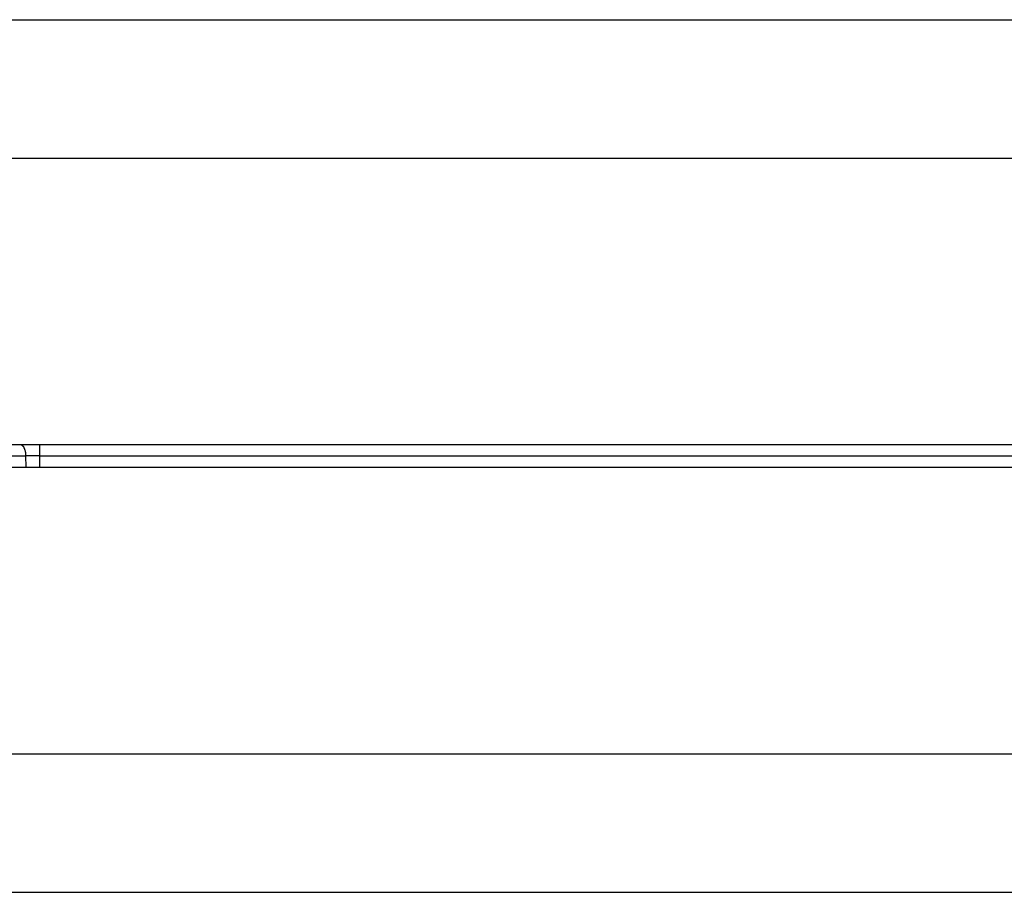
# Model space of a CAD drawing. Header units: inches. Extents: x 0 to 22, y 0 to 17.
# Tile 50 of 66: x 8.718 to 9.598, y 13.674 to 14.454. Entities that reach past the tile are written whole.
import ezdxf

# ---------------------------------------------------------------- set-up
doc = ezdxf.new("R2010")
doc.units = ezdxf.units.IN
doc.header["$LTSCALE"] = 1.21
doc.header["$MEASUREMENT"] = 0
doc.layers.get('0').update_dxf_attribs({"linetype": 'CONTINUOUS'})

msp = doc.modelspace()

# ---------------------------------------------------------------- linework, layer by layer
at = {"color": 7, "linetype": 'CONTINUOUS'}
for p, q in [((7.9057, 14.45424), (11.88256, 14.45424)), ((11.88256, 14.07424), (7.88256, 14.07424)), ((7.88256, 14.05424), (11.88256, 14.05424)), ((7.9057, 13.67424), (11.88256, 13.67424))]:
    msp.add_line(p, q, dxfattribs=at)
at = {"color": 9, "linetype": 'CONTINUOUS'}
for p, q in [((7.9048, 14.33034), (11.88256, 14.33034)), ((8.73627, 14.06442), (8.73627, 14.07424)), ((8.68339, 14.06442), (8.72377, 14.06442)), ((8.72382, 14.05424), (8.72377, 14.06442)), ((8.73631, 14.05424), (8.73627, 14.06442)), ((8.73627, 14.06442), (11.38742, 14.06442)), ((7.9048, 13.79815), (9.87487, 13.79815))]:
    msp.add_line(p, q, dxfattribs=at)
msp.add_arc((8.73002, 10.89052), 3.17391, 89.88717, 90.1128, dxfattribs=at)
msp.add_open_spline([(8.72377, 14.06442), (8.72377, 14.06474), (8.72375, 14.06539), (8.72367, 14.06634), (8.72354, 14.06728), (8.72337, 14.06818), (8.72316, 14.06906), (8.72291, 14.06988), (8.72262, 14.07065), (8.72229, 14.07137), (8.72193, 14.07202), (8.72154, 14.07259), (8.72112, 14.07309), (8.72068, 14.0735), (8.72022, 14.07383), (8.71982, 14.07403), (8.7195, 14.07414), (8.71926, 14.0742), (8.71901, 14.07424), (8.71885, 14.07424), (8.71877, 14.07424)], degree=3, knots=[0, 0, 0, 0, 0.081198, 0.161719, 0.241005, 0.318515, 0.393742, 0.466219, 0.535536, 0.601349, 0.663402, 0.721544, 0.775753, 0.826169, 0.873123, 0.917171, 0.938363, 0.959144, 0.979645, 1, 1, 1, 1], dxfattribs=at)

doc.saveas('drawing.dxf')
